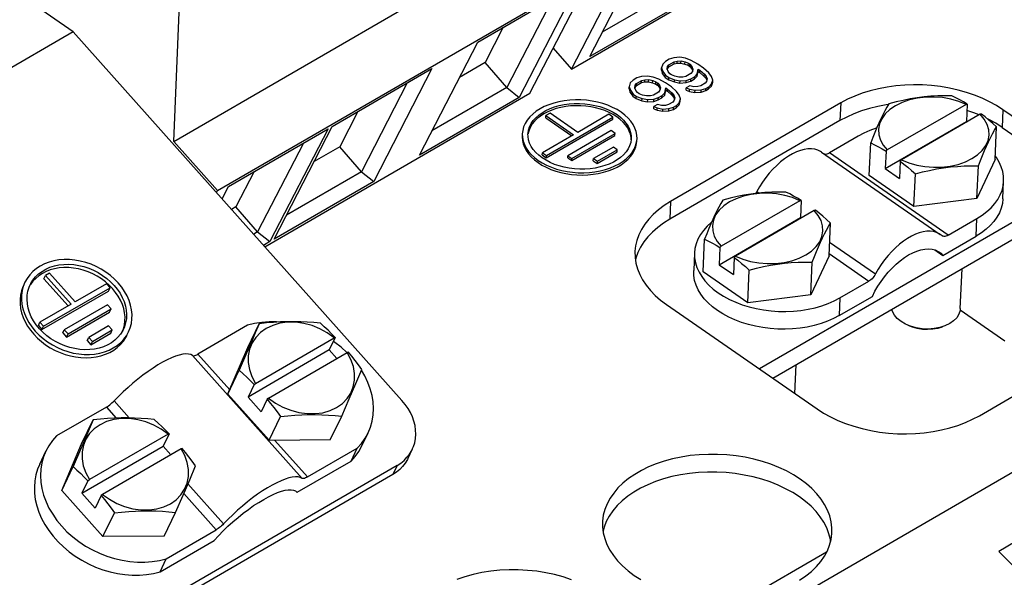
# Model space of a CAD drawing. Extents: x 0 to 594, y 0 to 420.
# Tile 46 of 53: x 540 to 557, y 89 to 99. Entities that reach past the tile are written whole.
import ezdxf

# ---------------------------------------------------------------- set-up
doc = ezdxf.new("R2010")
doc.units = 0
doc.header["$LTSCALE"] = 32.67
doc.layers.get('0').update_dxf_attribs({"linetype": 'CONTINUOUS'})

msp = doc.modelspace()

# ---------------------------------------------------------------- linework, layer by layer
at = {"color": 7, "linetype": 'CONTINUOUS'}
for p, q in [((542.901, 96.878), (549.41, 100.65)), ((549.827, 98.136), (554.167, 100.651)), ((550.145, 98.358), (551.158, 100.326)), ((549.827, 98.136), (550.897, 100.213)), ((541.149, 98.785), (539.511, 99.921)), ((543.664, 96.022), (550.174, 99.794)), ((549.104, 97.716), (550.174, 99.794)), ((548.193, 98.607), (549.929, 99.613)), ((549.929, 99.613), (548.915, 97.645)), ((551.666, 99.534), (550.361, 98.778)), ((549.498, 99.364), (548.701, 97.816)), ((551.881, 99.364), (550.145, 98.358)), ((542.901, 96.878), (542.996, 99.13)), ((541.149, 98.785), (539.821, 98.016)), ((546.875, 92.365), (541.149, 98.785)), ((548.639, 98.866), (548.322, 98.251)), ((547.179, 96.639), (548.193, 98.607)), ((549.509, 98.502), (549.827, 98.136)), ((551.464, 98.272), (551.415, 98.225)), ((551.528, 98.31), (551.464, 98.272)), ((551.525, 98.214), (551.615, 98.266)), ((551.607, 98.336), (551.528, 98.31)), ((551.715, 98.343), (551.607, 98.336)), ((551.613, 98.228), (551.615, 98.266)), ((551.615, 98.266), (551.668, 98.278)), ((551.666, 98.24), (551.668, 98.278)), ((551.668, 98.278), (551.735, 98.28)), ((551.812, 98.325), (551.715, 98.343)), ((551.734, 98.242), (551.735, 98.28)), ((551.735, 98.28), (551.805, 98.264)), ((551.803, 98.226), (551.805, 98.264)), ((551.805, 98.264), (551.862, 98.241)), ((551.911, 98.289), (551.812, 98.325)), ((552.027, 98.225), (551.911, 98.289)), ((545.661, 97.14), (547.397, 98.146)), ((547.397, 98.146), (546.384, 96.178)), ((548.322, 98.251), (547.876, 97.992)), ((548.701, 97.816), (548.322, 98.251)), ((551.393, 98.119), (551.395, 98.158)), ((551.393, 98.119), (551.413, 98.056)), ((551.415, 98.225), (551.395, 98.158)), ((551.395, 98.158), (551.415, 98.095)), ((551.413, 98.056), (551.415, 98.095)), ((551.415, 98.095), (551.463, 98.029)), ((551.492, 98.139), (551.501, 98.182)), ((551.51, 98.094), (551.492, 98.139)), ((551.496, 98.129), (551.499, 98.143)), ((551.499, 98.143), (551.501, 98.182)), ((551.499, 98.143), (551.523, 98.176)), ((551.501, 98.182), (551.525, 98.214)), ((551.542, 98.056), (551.51, 98.094)), ((551.523, 98.176), (551.613, 98.228)), ((551.523, 98.176), (551.525, 98.214)), ((551.613, 98.228), (551.666, 98.24)), ((551.666, 98.24), (551.734, 98.242)), ((551.734, 98.242), (551.803, 98.226)), ((551.803, 98.226), (551.86, 98.203)), ((551.86, 98.203), (551.862, 98.241)), ((551.86, 98.203), (551.889, 98.182)), ((551.862, 98.241), (551.891, 98.221)), ((551.889, 98.182), (551.891, 98.221)), ((551.889, 98.182), (551.921, 98.144)), ((551.891, 98.221), (551.922, 98.183)), ((551.932, 98.095), (551.908, 98.063)), ((551.921, 98.144), (551.922, 98.183)), ((551.921, 98.144), (551.935, 98.11)), ((551.922, 98.183), (551.941, 98.138)), ((551.941, 98.138), (551.932, 98.095)), ((552.016, 98.013), (552.034, 98.098)), ((552.018, 98.052), (552.036, 98.137)), ((552.129, 98.154), (552.027, 98.225)), ((552.034, 98.098), (552.036, 98.137)), ((552.034, 98.098), (552.064, 98.078)), ((552.036, 98.137), (552.065, 98.116)), ((552.064, 98.078), (552.065, 98.116)), ((552.065, 98.116), (552.141, 98.048)), ((552.219, 98.075), (552.129, 98.154)), ((550.901, 97.946), (550.851, 97.899)), ((550.965, 97.983), (550.901, 97.946)), ((550.961, 97.888), (551.051, 97.94)), ((551.044, 98.01), (550.965, 97.983)), ((551.152, 98.016), (551.044, 98.01)), ((551.049, 97.901), (551.051, 97.94)), ((551.051, 97.94), (551.104, 97.952)), ((551.102, 97.913), (551.104, 97.952)), ((551.104, 97.952), (551.172, 97.954)), ((551.249, 97.998), (551.152, 98.016)), ((551.17, 97.915), (551.172, 97.954)), ((551.172, 97.954), (551.241, 97.938)), ((551.24, 97.899), (551.241, 97.938)), ((551.241, 97.938), (551.298, 97.915)), ((551.348, 97.962), (551.249, 97.998)), ((551.463, 97.898), (551.348, 97.962)), ((551.413, 98.056), (551.461, 97.99)), ((551.461, 97.99), (551.463, 98.029)), ((551.461, 97.99), (551.52, 97.95)), ((551.463, 98.029), (551.522, 97.988)), ((551.52, 97.95), (551.522, 97.988)), ((551.52, 97.95), (551.619, 97.913)), ((551.522, 97.988), (551.621, 97.952)), ((551.571, 98.035), (551.542, 98.056)), ((551.628, 98.012), (551.571, 98.035)), ((551.619, 97.913), (551.621, 97.952)), ((551.621, 97.952), (551.718, 97.934)), ((551.697, 97.997), (551.628, 98.012)), ((551.765, 97.999), (551.697, 97.997)), ((551.716, 97.895), (551.718, 97.934)), ((551.718, 97.934), (551.826, 97.94)), ((551.818, 98.011), (551.765, 97.999)), ((551.908, 98.063), (551.818, 98.011)), ((551.824, 97.902), (551.826, 97.94)), ((551.824, 97.902), (551.903, 97.929)), ((551.826, 97.94), (551.905, 97.967)), ((551.903, 97.929), (551.905, 97.967)), ((551.903, 97.929), (551.967, 97.966)), ((551.905, 97.967), (551.969, 98.004)), ((551.967, 97.966), (552.016, 98.013)), ((551.967, 97.966), (551.969, 98.004)), ((551.969, 98.004), (552.018, 98.052)), ((552.016, 98.013), (552.018, 98.052)), ((552.064, 98.078), (552.139, 98.009)), ((552.139, 98.009), (552.141, 98.048)), ((552.139, 98.009), (552.17, 97.971)), ((552.141, 98.048), (552.172, 98.01)), ((552.181, 97.922), (552.157, 97.89)), ((552.17, 97.971), (552.172, 98.01)), ((552.17, 97.971), (552.184, 97.937)), ((552.172, 98.01), (552.19, 97.965)), ((552.19, 97.965), (552.181, 97.922)), ((552.267, 98.009), (552.219, 98.075)), ((552.287, 97.946), (552.267, 98.009)), ((552.267, 97.879), (552.287, 97.946)), ((552.286, 97.908), (552.287, 97.946)), ((546.966, 97.897), (546.169, 96.349)), ((548.701, 97.816), (547.396, 97.06)), ((548.701, 97.816), (548.915, 97.645)), ((550.83, 97.792), (550.831, 97.831)), ((550.83, 97.792), (550.85, 97.729)), ((550.851, 97.899), (550.831, 97.831)), ((550.831, 97.831), (550.852, 97.768)), ((550.85, 97.729), (550.852, 97.768)), ((550.852, 97.768), (550.899, 97.702)), ((550.928, 97.812), (550.938, 97.855)), ((550.947, 97.767), (550.928, 97.812)), ((550.933, 97.802), (550.936, 97.817)), ((550.936, 97.817), (550.938, 97.855)), ((550.936, 97.817), (550.96, 97.849)), ((550.938, 97.855), (550.961, 97.888)), ((550.978, 97.729), (550.947, 97.767)), ((550.96, 97.849), (551.049, 97.901)), ((550.96, 97.849), (550.961, 97.888)), ((551.049, 97.901), (551.102, 97.913)), ((551.102, 97.913), (551.17, 97.915)), ((551.17, 97.915), (551.24, 97.899)), ((551.24, 97.899), (551.297, 97.876)), ((551.297, 97.876), (551.298, 97.915)), ((551.297, 97.876), (551.326, 97.856)), ((551.298, 97.915), (551.328, 97.894)), ((551.326, 97.856), (551.328, 97.894)), ((551.326, 97.856), (551.357, 97.818)), ((551.328, 97.894), (551.359, 97.856)), ((551.368, 97.768), (551.344, 97.736)), ((551.357, 97.818), (551.359, 97.856)), ((551.357, 97.818), (551.371, 97.783)), ((551.359, 97.856), (551.377, 97.811)), ((551.377, 97.811), (551.368, 97.768)), ((551.453, 97.686), (551.471, 97.772)), ((551.454, 97.725), (551.473, 97.81)), ((551.566, 97.827), (551.463, 97.898)), ((551.471, 97.772), (551.473, 97.81)), ((551.471, 97.772), (551.5, 97.751)), ((551.473, 97.81), (551.502, 97.79)), ((551.5, 97.751), (551.502, 97.79)), ((551.5, 97.751), (551.575, 97.683)), ((551.502, 97.79), (551.577, 97.721)), ((551.656, 97.748), (551.566, 97.827)), ((551.619, 97.913), (551.716, 97.895)), ((551.704, 97.683), (551.656, 97.748)), ((551.716, 97.895), (551.824, 97.902)), ((551.824, 97.771), (551.826, 97.81)), ((551.824, 97.771), (551.881, 97.748)), ((551.89, 97.847), (551.826, 97.81)), ((551.826, 97.81), (551.883, 97.787)), ((551.881, 97.748), (551.883, 97.787)), ((551.881, 97.748), (551.978, 97.729)), ((551.883, 97.787), (551.98, 97.768)), ((551.96, 97.831), (551.89, 97.847)), ((552.028, 97.833), (551.96, 97.831)), ((551.978, 97.729), (551.98, 97.768)), ((551.98, 97.768), (552.088, 97.775)), ((552.081, 97.845), (552.028, 97.833)), ((552.157, 97.89), (552.081, 97.845)), ((552.086, 97.736), (552.088, 97.775)), ((552.086, 97.736), (552.165, 97.763)), ((552.088, 97.775), (552.167, 97.802)), ((552.165, 97.763), (552.167, 97.802)), ((552.165, 97.763), (552.216, 97.793)), ((552.167, 97.802), (552.218, 97.831)), ((552.216, 97.793), (552.266, 97.84)), ((552.216, 97.793), (552.218, 97.831)), ((552.218, 97.831), (552.267, 97.879)), ((552.266, 97.84), (552.286, 97.908)), ((552.266, 97.84), (552.267, 97.879)), ((544.488, 95.041), (549.104, 97.716)), ((548.915, 97.645), (547.179, 96.639)), ((550.85, 97.729), (550.898, 97.664)), ((550.898, 97.664), (550.899, 97.702)), ((550.898, 97.664), (550.956, 97.623)), ((550.899, 97.702), (550.958, 97.662)), ((550.956, 97.623), (550.958, 97.662)), ((550.956, 97.623), (551.055, 97.587)), ((550.958, 97.662), (551.057, 97.625)), ((551.007, 97.709), (550.978, 97.729)), ((551.064, 97.686), (551.007, 97.709)), ((551.055, 97.587), (551.057, 97.625)), ((551.055, 97.587), (551.152, 97.568)), ((551.057, 97.625), (551.154, 97.607)), ((551.134, 97.67), (551.064, 97.686)), ((551.202, 97.672), (551.134, 97.67)), ((551.152, 97.568), (551.154, 97.607)), ((551.154, 97.607), (551.262, 97.614)), ((551.255, 97.684), (551.202, 97.672)), ((551.344, 97.736), (551.255, 97.684)), ((551.261, 97.575), (551.262, 97.614)), ((551.261, 97.575), (551.339, 97.602)), ((551.262, 97.614), (551.341, 97.641)), ((551.339, 97.602), (551.341, 97.641)), ((551.339, 97.602), (551.403, 97.639)), ((551.341, 97.641), (551.405, 97.678)), ((551.403, 97.639), (551.453, 97.686)), ((551.403, 97.639), (551.405, 97.678)), ((551.405, 97.678), (551.454, 97.725)), ((551.453, 97.686), (551.454, 97.725)), ((551.575, 97.683), (551.577, 97.721)), ((551.575, 97.683), (551.607, 97.645)), ((551.577, 97.721), (551.608, 97.683)), ((551.618, 97.595), (551.594, 97.563)), ((551.607, 97.645), (551.608, 97.683)), ((551.607, 97.645), (551.621, 97.61)), ((551.608, 97.683), (551.627, 97.638)), ((551.627, 97.638), (551.618, 97.595)), ((551.702, 97.513), (551.722, 97.581)), ((551.724, 97.62), (551.704, 97.683)), ((551.704, 97.552), (551.724, 97.62)), ((551.722, 97.581), (551.724, 97.62)), ((551.978, 97.729), (552.086, 97.736)), ((551.152, 97.568), (551.261, 97.575)), ((551.261, 97.444), (551.263, 97.483)), ((551.261, 97.444), (551.318, 97.421)), ((551.327, 97.52), (551.263, 97.483)), ((551.263, 97.483), (551.319, 97.46)), ((551.318, 97.421), (551.319, 97.46)), ((551.318, 97.421), (551.415, 97.403)), ((551.319, 97.46), (551.416, 97.441)), ((551.396, 97.504), (551.327, 97.52)), ((551.464, 97.506), (551.396, 97.504)), ((551.415, 97.403), (551.416, 97.441)), ((551.415, 97.403), (551.523, 97.409)), ((551.416, 97.441), (551.525, 97.448)), ((551.517, 97.518), (551.464, 97.506)), ((551.594, 97.563), (551.517, 97.518)), ((551.523, 97.409), (551.525, 97.448)), ((551.523, 97.409), (551.602, 97.436)), ((551.525, 97.448), (551.603, 97.475)), ((554.516, 97.548), (551.551, 95.829)), ((551.602, 97.436), (551.603, 97.475)), ((551.602, 97.436), (551.653, 97.466)), ((551.603, 97.475), (551.654, 97.505)), ((551.653, 97.466), (551.702, 97.513)), ((551.653, 97.466), (551.654, 97.505)), ((551.654, 97.505), (551.704, 97.552)), ((551.702, 97.513), (551.704, 97.552)), ((556.698, 97.522), (555.327, 96.728)), ((556.698, 97.522), (556.72, 97.526)), ((556.72, 97.526), (556.706, 97.226)), ((559.963, 95.612), (557.342, 97.43)), ((546.108, 97.399), (545.791, 96.784)), ((549.379, 97.29), (549.381, 97.328)), ((549.379, 97.29), (549.832, 96.975)), ((549.453, 97.37), (549.381, 97.328)), ((549.381, 97.328), (549.863, 96.994)), ((549.388, 96.593), (550.545, 97.263)), ((549.39, 96.631), (550.547, 97.302)), ((549.936, 97.035), (549.453, 97.37)), ((550.478, 97.35), (549.936, 97.035)), ((550.547, 97.302), (550.478, 97.35)), ((550.545, 97.263), (550.547, 97.302)), ((550.618, 97.305), (550.554, 97.346)), ((554.503, 97.239), (551.537, 95.521)), ((556.946, 97.35), (555.576, 96.556)), ((556.968, 97.354), (556.946, 97.35)), ((557.017, 97.265), (556.946, 97.35)), ((543.853, 96.093), (545.589, 97.099)), ((545.589, 97.099), (544.575, 95.131)), ((544.648, 95.172), (545.661, 97.14)), ((550.517, 97.065), (549.765, 96.629)), ((550.586, 97.017), (550.517, 97.065)), ((555.291, 96.406), (556.706, 97.226)), ((556.706, 97.226), (556.718, 97.218)), ((557.206, 96.561), (557.231, 97.132)), ((557.329, 97.121), (559.949, 95.304)), ((549.863, 96.994), (549.321, 96.679)), ((549.832, 96.543), (550.584, 96.979)), ((549.834, 96.581), (550.586, 97.017)), ((550.584, 96.979), (550.586, 97.017)), ((554.82, 96.969), (554.318, 96.678)), ((543.664, 96.022), (542.901, 96.878)), ((545.158, 96.849), (544.361, 95.301)), ((545.791, 96.784), (545.344, 96.525)), ((546.169, 96.349), (545.791, 96.784)), ((550.556, 96.78), (550.209, 96.579)), ((550.278, 96.531), (550.625, 96.732)), ((550.625, 96.732), (550.556, 96.78)), ((550.623, 96.694), (550.625, 96.732)), ((555.012, 96.282), (555.038, 96.853)), ((555.305, 96.707), (555.327, 96.728)), ((549.319, 96.641), (549.321, 96.679)), ((549.319, 96.641), (549.388, 96.593)), ((549.321, 96.679), (549.39, 96.631)), ((549.388, 96.593), (549.39, 96.631)), ((549.763, 96.591), (549.765, 96.629)), ((549.763, 96.591), (549.832, 96.543)), ((549.765, 96.629), (549.834, 96.581)), ((549.832, 96.543), (549.834, 96.581)), ((550.207, 96.541), (550.209, 96.579)), ((550.209, 96.579), (550.278, 96.531)), ((550.276, 96.493), (550.623, 96.694)), ((554.179, 96.693), (556.248, 95.258)), ((555.305, 96.707), (555.291, 96.406)), ((555.576, 96.556), (555.553, 96.534)), ((557.206, 96.561), (556.888, 95.881)), ((550.207, 96.541), (550.276, 96.493)), ((550.276, 96.493), (550.278, 96.531)), ((555.291, 96.406), (555.54, 96.234)), ((555.553, 96.534), (555.54, 96.234)), ((556.888, 95.881), (556.913, 96.452)), ((541.366, 81.762), (566.536, 96.349)), ((544.3, 96.351), (543.983, 95.736)), ((546.169, 96.349), (544.864, 95.593)), ((546.169, 96.349), (546.384, 96.178)), ((555.791, 95.741), (555.012, 96.282)), ((555.791, 95.741), (555.817, 96.313)), ((543.742, 95.877), (543.853, 96.093)), ((546.384, 96.178), (544.648, 95.172)), ((558.708, 96.165), (553.099, 92.914)), ((557.34, 95.876), (557.353, 96.184)), ((543.646, 95.985), (543.664, 96.022)), ((553.336, 92.751), (558.944, 96.001)), ((556.888, 95.881), (555.791, 95.741)), ((543.983, 95.736), (543.907, 95.692)), ((544.361, 95.301), (543.983, 95.736)), ((553.805, 95.845), (552.434, 95.051)), ((553.805, 95.845), (553.826, 95.85)), ((553.826, 95.85), (553.813, 95.55)), ((552.398, 94.73), (553.813, 95.55)), ((554.053, 95.673), (552.682, 94.879)), ((553.813, 95.55), (553.825, 95.541)), ((554.075, 95.678), (554.053, 95.673)), ((554.124, 95.589), (554.053, 95.673)), ((556.387, 95.243), (556.889, 95.534)), ((554.313, 94.885), (554.338, 95.456)), ((544.361, 95.301), (544.292, 95.261)), ((544.361, 95.301), (544.575, 95.131)), ((552.119, 94.605), (552.145, 95.176)), ((556.28, 95.233), (556.248, 95.258)), ((556.297, 94.89), (556.876, 95.226)), ((544.575, 95.131), (544.465, 95.067)), ((552.412, 95.03), (552.398, 94.73)), ((552.412, 95.03), (552.434, 95.051)), ((551.97, 94.936), (551.956, 94.627)), ((552.66, 94.858), (552.647, 94.558)), ((552.682, 94.879), (552.66, 94.858)), ((554.313, 94.885), (553.995, 94.205)), ((556.158, 94.987), (556.297, 94.89)), ((552.398, 94.73), (552.647, 94.558)), ((553.995, 94.205), (554.02, 94.776)), ((556.599, 93.964), (556.631, 94.66)), ((540.639, 94.486), (540.666, 94.542)), ((540.738, 94.584), (540.666, 94.542)), ((540.666, 94.542), (541.111, 94.043)), ((541.183, 94.084), (540.738, 94.584)), ((552.898, 94.065), (552.119, 94.605)), ((552.898, 94.065), (552.924, 94.636)), ((540.406, 94.385), (540.402, 94.378)), ((540.632, 93.657), (541.79, 94.327)), ((540.639, 94.486), (541.06, 94.013)), ((541.726, 94.399), (541.183, 94.084)), ((541.79, 94.327), (541.726, 94.399)), ((541.763, 94.271), (541.79, 94.327)), ((541.835, 94.313), (541.776, 94.374)), ((554.503, 94.151), (555.005, 94.442)), ((540.605, 93.601), (541.763, 94.271)), ((553.995, 94.205), (552.898, 94.065)), ((554.489, 93.842), (555.067, 94.178)), ((541.111, 94.043), (540.569, 93.728)), ((541.746, 94.032), (540.994, 93.596)), ((541.81, 93.96), (541.746, 94.032)), ((551.484, 94.035), (554.105, 92.217)), ((541.031, 93.468), (541.783, 93.904)), ((541.058, 93.525), (541.81, 93.96)), ((541.783, 93.904), (541.81, 93.96)), ((556.597, 93.943), (557.377, 93.402)), ((556.931, 92.099), (559.896, 93.818)), ((540.542, 93.672), (540.569, 93.728)), ((540.542, 93.672), (540.605, 93.601)), ((540.569, 93.728), (540.632, 93.657)), ((540.605, 93.601), (540.632, 93.657)), ((541.766, 93.665), (541.419, 93.464)), ((541.83, 93.593), (541.766, 93.665)), ((544.187, 93.674), (543.32, 93.172)), ((544.189, 93.287), (544.388, 93.702)), ((544.388, 93.702), (544.32, 93.541)), ((555.645, 93.693), (555.566, 93.739)), ((540.621, 93.552), (540.56, 93.615)), ((540.967, 93.54), (540.994, 93.596)), ((540.967, 93.54), (541.031, 93.468)), ((540.994, 93.596), (541.058, 93.525)), ((541.031, 93.468), (541.058, 93.525)), ((541.392, 93.407), (541.419, 93.464)), ((541.419, 93.464), (541.483, 93.392)), ((541.456, 93.336), (541.803, 93.537)), ((541.483, 93.392), (541.83, 93.593)), ((541.803, 93.537), (541.83, 93.593)), ((542.006, 93.573), (542.022, 93.612)), ((544.32, 93.541), (544.248, 93.371)), ((545.712, 93.463), (545.608, 93.244)), ((545.693, 93.456), (545.712, 93.463)), ((541.392, 93.407), (541.456, 93.336)), ((541.456, 93.336), (541.483, 93.392)), ((544.248, 93.371), (544.169, 93.189)), ((544.323, 92.662), (545.693, 93.456)), ((543.844, 92.48), (544.189, 93.287)), ((544.169, 93.189), (544.04, 92.89)), ((545.608, 93.244), (544.193, 92.424)), ((544.552, 92.405), (545.922, 93.199)), ((545.742, 93.095), (545.608, 93.244)), ((545.92, 93.197), (545.916, 93.202)), ((545.942, 93.206), (545.922, 93.199)), ((545.985, 93.081), (545.922, 93.199)), ((553.715, 92.487), (553.738, 92.983)), ((543.843, 92.477), (544.04, 92.89)), ((546.07, 92.659), (546.173, 92.904)), ((544.298, 92.643), (544.193, 92.424)), ((544.298, 92.643), (544.323, 92.662)), ((545.955, 92.391), (546.07, 92.659)), ((543.844, 92.48), (543.843, 92.477)), ((543.843, 92.477), (544.561, 91.671)), ((544.422, 92.168), (544.193, 92.424)), ((544.527, 92.386), (544.422, 92.168)), ((544.552, 92.405), (544.527, 92.386)), ((545.825, 92.091), (545.955, 92.391)), ((541.727, 92.249), (540.86, 91.746)), ((545.626, 91.676), (545.825, 92.091)), ((541.296, 91.61), (541.495, 92.026)), ((541.495, 92.026), (541.427, 91.864)), ((544.561, 91.671), (544.758, 92.084)), ((541.427, 91.864), (541.355, 91.695)), ((542.8, 91.78), (541.43, 90.985)), ((542.819, 91.786), (542.715, 91.568)), ((542.8, 91.78), (542.819, 91.786)), ((546.176, 91.574), (546.283, 91.799)), ((540.948, 90.798), (541.296, 91.61)), ((541.355, 91.695), (541.276, 91.512)), ((544.568, 91.669), (544.561, 91.671)), ((545.626, 91.676), (544.568, 91.669)), ((540.565, 91.257), (540.673, 91.482)), ((541.276, 91.512), (541.147, 91.213)), ((541.3, 90.748), (542.715, 91.568)), ((543.029, 91.523), (541.659, 90.728)), ((542.715, 91.568), (542.849, 91.418)), ((543.048, 91.529), (543.029, 91.523)), ((543.092, 91.405), (543.029, 91.523)), ((545.228, 91.032), (546.096, 91.534)), ((545.988, 91.31), (546.096, 91.534)), ((547.054, 91.514), (546.979, 91.356)), ((546.788, 91.232), (537.342, 85.758)), ((545.048, 90.765), (545.988, 91.31)), ((546.713, 91.074), (537.267, 85.6)), ((540.948, 90.798), (541.147, 91.213)), ((543.177, 90.983), (543.28, 91.227)), ((541.405, 90.966), (541.3, 90.748)), ((541.405, 90.966), (541.43, 90.985)), ((543.061, 90.714), (543.177, 90.983)), ((541.667, 89.992), (540.948, 90.798)), ((541.3, 90.748), (541.529, 90.491)), ((541.659, 90.728), (541.634, 90.709)), ((545.045, 90.768), (545.048, 90.765)), ((545.045, 90.768), (545.048, 90.765)), ((541.634, 90.709), (541.529, 90.491)), ((542.932, 90.415), (543.061, 90.714)), ((541.667, 89.992), (541.865, 90.408)), ((542.733, 89.999), (542.932, 90.415)), ((542.769, 89.606), (543.636, 90.109)), ((542.733, 89.999), (541.667, 89.992)), ((542.662, 89.382), (543.602, 89.927)), ((557.556, 89.9), (557.267, 89.733)), ((552.87, 88.913), (554.271, 89.725)), ((557.267, 89.733), (558.713, 88.277)), ((542.662, 89.382), (542.769, 89.606))]:
    msp.add_line(p, q, dxfattribs=at)
at = {"color": 9, "linetype": 'CONTINUOUS'}
for p, q in [((554.516, 97.548), (554.503, 97.239)), ((557.342, 97.43), (557.329, 97.121)), ((556.387, 95.243), (554.318, 96.678)), ((553.054, 96.005), (553.093, 95.977)), ((551.551, 95.829), (551.537, 95.521)), ((556.876, 95.226), (556.889, 95.534)), ((554.323, 95.125), (555.123, 94.57)), ((554.314, 94.922), (555.005, 94.442)), ((554.503, 94.151), (554.489, 93.842)), ((545.136, 91.008), (543.227, 93.148)), ((543.874, 92.55), (543.32, 93.172)), ((541.86, 92.357), (542.125, 92.06)), ((541.727, 92.249), (541.899, 92.057)), ((545.228, 91.032), (544.66, 91.669)), ((546.788, 91.232), (546.713, 91.074)), ((543.147, 90.914), (543.769, 90.216)), ((543.073, 90.741), (543.636, 90.109))]:
    msp.add_line(p, q, dxfattribs=at)
at = {"color": 7, "linetype": 'CONTINUOUS'}
for points in [[(557.342, 97.43), (557.23, 97.502), (557.109, 97.569), (556.98, 97.63), (556.845, 97.684), (556.704, 97.732), (556.559, 97.773), (556.409, 97.806), (556.255, 97.832), (556.1, 97.85), (555.943, 97.861), (555.786, 97.863), (555.63, 97.858), (555.476, 97.845), (555.324, 97.824), (555.175, 97.796), (555.031, 97.76), (554.892, 97.717), (554.76, 97.667), (554.634, 97.611), (554.516, 97.548)], [(550.692, 97.386), (550.621, 97.431), (550.543, 97.471), (550.46, 97.507), (550.373, 97.537), (550.281, 97.562), (550.187, 97.581), (550.09, 97.594), (549.992, 97.601), (549.894, 97.602), (549.797, 97.597), (549.701, 97.586), (549.608, 97.569), (549.519, 97.546), (549.433, 97.517), (549.353, 97.484), (549.279, 97.445), (549.211, 97.402), (549.151, 97.354), (549.099, 97.303), (549.055, 97.248), (549.019, 97.191), (548.993, 97.131), (548.977, 97.07), (548.97, 97.011)], [(556.698, 97.522), (556.571, 97.574), (556.434, 97.614), (556.291, 97.64), (556.143, 97.651), (555.996, 97.649), (555.851, 97.632), (555.714, 97.601), (555.586, 97.557), (555.472, 97.5), (555.373, 97.433), (555.292, 97.356), (555.231, 97.272), (555.191, 97.183), (555.174, 97.09), (555.179, 96.995), (555.207, 96.902), (555.257, 96.812), (555.327, 96.728)], [(556.453, 97.673), (556.328, 97.673), (556.207, 97.67), (556.087, 97.663), (555.967, 97.652), (555.846, 97.637), (555.724, 97.617), (555.603, 97.593), (555.481, 97.565), (555.356, 97.533)], [(556.72, 97.526), (556.654, 97.566), (556.588, 97.603), (556.521, 97.638), (556.453, 97.673)], [(549.069, 97.007), (549.07, 97.019), (549.079, 97.076), (549.097, 97.132), (549.125, 97.187), (549.16, 97.239), (549.204, 97.289), (549.256, 97.335), (549.316, 97.377), (549.382, 97.416), (549.454, 97.449), (549.531, 97.478), (549.613, 97.501), (549.698, 97.519), (549.786, 97.531), (549.876, 97.538), (549.967, 97.539), (550.058, 97.533), (550.148, 97.522), (550.236, 97.505), (550.322, 97.483), (550.404, 97.455), (550.481, 97.423), (550.553, 97.385), (550.62, 97.344)], [(550.554, 97.346), (550.484, 97.382), (550.41, 97.414), (550.331, 97.441), (550.248, 97.464), (550.163, 97.481), (550.076, 97.493), (549.988, 97.499), (549.9, 97.5), (549.812, 97.496), (549.726, 97.486), (549.642, 97.47), (549.562, 97.449), (549.485, 97.424), (549.413, 97.393), (549.346, 97.359), (549.285, 97.319), (549.231, 97.277), (549.184, 97.23), (549.144, 97.181), (549.113, 97.13), (549.089, 97.076), (549.074, 97.021), (549.072, 97.007)], [(555.349, 97.521), (555.31, 97.516), (555.161, 97.487), (555.017, 97.452), (554.878, 97.409), (554.746, 97.359), (554.62, 97.302), (554.503, 97.239)], [(555.356, 97.533), (555.32, 97.472), (555.286, 97.409), (555.251, 97.343), (555.216, 97.272), (555.181, 97.197), (555.146, 97.118), (555.111, 97.034), (555.075, 96.947), (555.038, 96.853)], [(556.925, 97.338), (556.832, 97.376), (556.715, 97.415)], [(550.865, 96.904), (550.864, 96.947), (550.853, 97.003), (550.834, 97.058), (550.806, 97.112), (550.77, 97.164), (550.726, 97.214), (550.675, 97.261), (550.618, 97.305)], [(550.62, 97.344), (550.679, 97.298), (550.731, 97.25), (550.775, 97.198), (550.812, 97.144), (550.839, 97.088), (550.857, 97.03), (550.867, 96.973), (550.868, 96.926)], [(550.968, 96.922), (550.965, 96.987), (550.953, 97.049), (550.932, 97.111), (550.901, 97.171), (550.861, 97.229), (550.812, 97.284), (550.756, 97.337), (550.692, 97.386)], [(555.576, 96.556), (555.702, 96.504), (555.839, 96.464), (555.983, 96.438), (556.13, 96.426), (556.278, 96.429), (556.422, 96.446), (556.56, 96.477), (556.687, 96.521), (556.802, 96.578), (556.901, 96.645), (556.982, 96.722), (557.043, 96.806), (557.082, 96.895), (557.1, 96.988), (557.094, 97.082), (557.067, 97.175), (557.017, 97.265)], [(557.231, 97.132), (557.164, 97.192), (557.098, 97.249), (557.033, 97.303), (556.968, 97.354)], [(557.329, 97.121), (557.216, 97.194), (557.095, 97.26), (557.07, 97.272)], [(555.142, 97.109), (555.136, 97.107), (555.024, 97.067), (554.919, 97.021), (554.82, 96.969)], [(556.913, 96.452), (556.95, 96.546), (556.986, 96.634), (557.022, 96.718), (557.057, 96.797), (557.092, 96.872), (557.127, 96.942), (557.161, 97.009), (557.196, 97.071), (557.231, 97.132)], [(548.968, 96.973), (548.967, 96.955), (548.972, 96.894), (548.986, 96.834), (549.008, 96.775), (549.039, 96.717), (549.079, 96.661), (549.126, 96.607), (549.181, 96.556), (549.244, 96.509)], [(548.97, 97.011), (548.972, 96.946), (548.984, 96.884), (549.006, 96.822), (549.036, 96.762), (549.076, 96.704), (549.125, 96.649), (549.181, 96.596), (549.245, 96.547)], [(549.318, 96.589), (549.258, 96.635), (549.206, 96.684), (549.162, 96.736), (549.126, 96.79), (549.098, 96.846), (549.08, 96.903), (549.07, 96.961), (549.069, 97.007)], [(549.245, 96.547), (549.316, 96.503), (549.394, 96.462), (549.477, 96.427), (549.564, 96.396), (549.656, 96.372), (549.75, 96.352), (549.847, 96.339), (549.945, 96.332), (550.043, 96.331), (550.14, 96.336), (550.236, 96.347), (550.329, 96.364), (550.419, 96.387), (550.504, 96.416), (550.584, 96.45), (550.658, 96.488), (550.726, 96.532), (550.786, 96.579), (550.839, 96.631), (550.883, 96.685), (550.918, 96.742), (550.944, 96.802), (550.961, 96.863), (550.968, 96.922)], [(550.868, 96.926), (550.867, 96.915), (550.858, 96.857), (550.84, 96.801), (550.813, 96.746), (550.777, 96.694), (550.733, 96.645), (550.681, 96.598), (550.621, 96.556), (550.556, 96.518), (550.484, 96.484), (550.406, 96.455), (550.325, 96.432), (550.239, 96.414), (550.151, 96.402), (550.061, 96.395), (549.97, 96.395), (549.879, 96.4), (549.789, 96.411), (549.701, 96.428), (549.615, 96.45), (549.533, 96.478), (549.456, 96.51), (549.384, 96.548), (549.318, 96.589)], [(549.244, 96.509), (549.312, 96.465), (549.387, 96.426), (549.467, 96.391), (549.552, 96.361), (549.64, 96.336), (549.731, 96.317), (549.825, 96.303), (549.919, 96.295), (550.014, 96.292), (550.109, 96.295), (550.202, 96.304), (550.294, 96.319), (550.382, 96.339), (550.467, 96.364), (550.547, 96.395), (550.621, 96.43), (550.69, 96.47), (550.752, 96.514), (550.808, 96.562), (550.855, 96.613), (550.895, 96.667), (550.926, 96.723), (550.948, 96.782), (550.962, 96.841), (550.966, 96.883)], [(554.179, 96.693), (554.163, 96.703), (554.115, 96.726), (554.063, 96.741), (554.006, 96.749), (553.945, 96.747), (553.882, 96.738), (553.816, 96.721), (553.748, 96.695), (553.678, 96.662), (553.608, 96.621), (553.538, 96.574), (553.469, 96.52), (553.401, 96.459), (553.335, 96.394), (553.271, 96.323), (553.211, 96.248), (553.154, 96.169), (553.102, 96.088), (553.054, 96.005)], [(555.038, 96.853), (555.106, 96.818), (555.173, 96.783), (555.239, 96.746), (555.305, 96.707)], [(554.224, 96.661), (554.231, 96.659), (554.246, 96.656), (554.262, 96.657), (554.28, 96.661), (554.299, 96.668), (554.318, 96.678)], [(557.353, 96.184), (557.351, 96.272), (557.337, 96.355), (557.312, 96.437), (557.275, 96.518), (557.228, 96.597), (557.209, 96.623)], [(555.553, 96.534), (555.618, 96.483), (555.683, 96.429), (555.749, 96.373), (555.817, 96.313)], [(555.817, 96.313), (555.942, 96.345), (556.064, 96.373), (556.185, 96.397), (556.306, 96.417), (556.428, 96.432), (556.548, 96.443), (556.668, 96.45), (556.789, 96.453), (556.913, 96.452)], [(556.889, 95.534), (556.98, 95.592), (557.062, 95.654), (557.135, 95.721), (557.198, 95.793), (557.251, 95.867), (557.293, 95.945), (557.325, 96.025), (557.345, 96.106), (557.353, 96.184)], [(553.805, 95.845), (553.678, 95.898), (553.541, 95.937), (553.398, 95.963), (553.25, 95.975), (553.102, 95.972), (552.958, 95.955), (552.821, 95.924), (552.693, 95.88), (552.578, 95.824), (552.48, 95.756), (552.399, 95.68), (552.338, 95.596), (552.298, 95.506), (552.281, 95.413), (552.286, 95.319), (552.314, 95.226), (552.364, 95.136), (552.434, 95.051)], [(553.559, 95.996), (553.435, 95.996), (553.314, 95.993), (553.194, 95.987), (553.073, 95.976), (552.952, 95.96), (552.831, 95.94), (552.71, 95.916), (552.588, 95.888), (552.463, 95.856)], [(553.033, 95.97), (553.041, 95.982), (553.054, 96.005)], [(553.826, 95.85), (553.761, 95.889), (553.695, 95.926), (553.628, 95.962), (553.559, 95.996)], [(557.34, 95.876), (557.331, 95.798), (557.311, 95.716), (557.279, 95.636), (557.237, 95.558), (557.184, 95.484), (557.121, 95.413), (557.048, 95.346), (556.966, 95.283), (556.876, 95.226)], [(551.551, 95.829), (551.442, 95.761), (551.342, 95.687), (551.251, 95.607), (551.172, 95.524), (551.102, 95.436), (551.045, 95.345), (550.998, 95.251), (550.964, 95.154), (550.942, 95.056), (550.932, 94.963)], [(552.463, 95.856), (552.427, 95.795), (552.393, 95.732), (552.358, 95.666), (552.323, 95.596), (552.288, 95.52), (552.253, 95.441), (552.217, 95.358), (552.182, 95.27), (552.145, 95.176)], [(551.537, 95.521), (551.428, 95.452), (551.328, 95.378), (551.238, 95.299), (551.158, 95.215), (551.089, 95.127), (551.031, 95.036), (550.985, 94.942), (550.95, 94.845), (550.942, 94.808)], [(552.682, 94.879), (552.809, 94.827), (552.946, 94.787), (553.09, 94.761), (553.237, 94.75), (553.385, 94.752), (553.529, 94.769), (553.667, 94.8), (553.794, 94.845), (553.909, 94.901), (554.008, 94.968), (554.089, 95.045), (554.15, 95.129), (554.189, 95.219), (554.207, 95.312), (554.201, 95.406), (554.173, 95.499), (554.124, 95.589)], [(554.338, 95.456), (554.271, 95.516), (554.205, 95.573), (554.14, 95.626), (554.075, 95.678)], [(552.265, 95.469), (552.261, 95.466), (552.188, 95.399), (552.125, 95.328), (552.072, 95.253), (552.03, 95.175), (551.998, 95.095), (551.978, 95.014), (551.97, 94.936)], [(554.02, 94.776), (554.057, 94.87), (554.093, 94.958), (554.128, 95.041), (554.164, 95.12), (554.199, 95.195), (554.234, 95.266), (554.268, 95.332), (554.303, 95.395), (554.338, 95.456)], [(552.145, 95.176), (552.213, 95.142), (552.28, 95.106), (552.346, 95.069), (552.412, 95.03)], [(556.248, 95.258), (556.232, 95.268), (556.184, 95.291), (556.132, 95.307), (556.075, 95.314), (556.014, 95.313), (555.951, 95.303), (555.885, 95.286), (555.817, 95.26), (555.747, 95.227), (555.677, 95.187), (555.607, 95.139), (555.538, 95.085), (555.47, 95.025), (555.404, 94.959), (555.34, 94.888), (555.28, 94.813), (555.223, 94.735), (555.171, 94.653), (555.123, 94.57)], [(556.387, 95.243), (556.368, 95.233), (556.349, 95.226), (556.332, 95.222), (556.315, 95.222), (556.3, 95.224), (556.286, 95.229), (556.28, 95.233)], [(555.067, 94.178), (555.112, 94.266), (555.162, 94.354), (555.218, 94.438), (555.278, 94.52), (555.342, 94.598), (555.41, 94.671), (555.48, 94.738), (555.552, 94.799), (555.625, 94.853), (555.699, 94.899), (555.772, 94.938), (555.844, 94.968), (555.914, 94.989), (555.982, 95.002), (556.046, 95.006), (556.106, 95), (556.162, 94.986), (556.213, 94.962), (556.234, 94.949)], [(550.932, 94.963), (550.935, 94.857), (550.949, 94.757), (550.976, 94.658), (551.015, 94.56), (551.066, 94.465), (551.128, 94.371), (551.202, 94.281), (551.286, 94.195), (551.38, 94.112), (551.484, 94.035)], [(551.97, 94.936), (551.972, 94.848), (551.986, 94.765), (552.011, 94.683), (552.048, 94.602), (552.095, 94.523), (552.152, 94.447), (552.22, 94.374), (552.297, 94.305), (552.383, 94.24), (552.477, 94.18), (552.579, 94.125), (552.688, 94.075), (552.802, 94.032), (552.922, 93.995), (553.046, 93.965), (553.173, 93.942), (553.302, 93.926), (553.432, 93.917), (553.563, 93.915), (553.693, 93.92), (553.822, 93.933), (553.947, 93.953), (554.069, 93.979), (554.187, 94.013), (554.298, 94.053), (554.404, 94.099), (554.503, 94.151)], [(552.66, 94.858), (552.725, 94.806), (552.79, 94.753), (552.856, 94.696), (552.924, 94.636)], [(556.234, 94.949), (556.258, 94.93), (556.297, 94.89)], [(541.934, 94.411), (541.868, 94.479), (541.796, 94.542), (541.718, 94.6), (541.636, 94.652), (541.549, 94.698), (541.459, 94.737), (541.366, 94.769), (541.272, 94.793), (541.178, 94.81), (541.084, 94.818), (540.991, 94.819), (540.9, 94.812), (540.812, 94.796), (540.728, 94.774), (540.649, 94.743), (540.575, 94.706), (540.507, 94.661), (540.446, 94.61), (540.392, 94.553), (540.346, 94.491), (540.309, 94.423)], [(540.399, 94.38), (540.41, 94.402), (540.448, 94.463), (540.493, 94.519), (540.546, 94.57), (540.606, 94.614), (540.672, 94.652), (540.743, 94.684), (540.82, 94.708), (540.9, 94.725), (540.983, 94.735), (541.069, 94.737), (541.157, 94.731), (541.244, 94.717), (541.332, 94.697), (541.418, 94.669), (541.502, 94.634), (541.583, 94.592), (541.661, 94.544), (541.733, 94.491), (541.801, 94.432), (541.862, 94.369)], [(541.776, 94.374), (541.711, 94.431), (541.641, 94.483), (541.566, 94.53), (541.488, 94.571), (541.407, 94.606), (541.324, 94.635), (541.239, 94.657), (541.154, 94.672), (541.07, 94.679), (540.986, 94.68), (540.904, 94.674), (540.825, 94.66), (540.749, 94.639), (540.678, 94.612), (540.611, 94.578), (540.55, 94.538), (540.495, 94.492), (540.447, 94.441), (540.406, 94.385)], [(552.924, 94.636), (553.049, 94.668), (553.171, 94.696), (553.292, 94.72), (553.413, 94.74), (553.534, 94.756), (553.655, 94.767), (553.775, 94.773), (553.896, 94.776), (554.02, 94.776)], [(554.489, 93.842), (554.39, 93.79), (554.285, 93.744), (554.173, 93.704), (554.055, 93.671), (553.933, 93.644), (553.808, 93.624), (553.679, 93.611), (553.549, 93.606), (553.419, 93.608), (553.288, 93.617), (553.159, 93.633), (553.032, 93.657), (552.908, 93.687), (552.789, 93.724), (552.674, 93.767), (552.565, 93.816), (552.464, 93.871), (552.369, 93.931), (552.283, 93.996), (552.206, 94.065), (552.138, 94.138), (552.081, 94.214), (552.034, 94.293), (551.997, 94.374), (551.972, 94.456), (551.958, 94.539), (551.956, 94.627)], [(555.123, 94.57), (555.11, 94.547), (555.095, 94.526), (555.079, 94.505), (555.061, 94.486), (555.043, 94.469), (555.024, 94.455), (555.005, 94.442)], [(540.282, 94.367), (540.271, 94.344), (540.246, 94.274), (540.23, 94.201), (540.222, 94.125), (540.222, 94.048), (540.232, 93.969), (540.25, 93.89), (540.276, 93.812), (540.311, 93.735), (540.353, 93.659), (540.404, 93.587), (540.461, 93.517)], [(540.309, 94.423), (540.28, 94.352), (540.26, 94.278), (540.25, 94.2), (540.248, 94.121), (540.256, 94.04), (540.273, 93.959), (540.299, 93.878), (540.334, 93.798), (540.377, 93.72), (540.429, 93.645), (540.488, 93.573)], [(540.56, 93.615), (540.505, 93.682), (540.458, 93.752), (540.418, 93.824), (540.387, 93.899), (540.364, 93.974), (540.35, 94.049), (540.344, 94.124), (540.347, 94.198), (540.36, 94.269), (540.381, 94.337), (540.399, 94.38)], [(541.862, 94.369), (541.916, 94.303), (541.964, 94.232), (542.003, 94.16), (542.035, 94.086), (542.058, 94.01), (542.072, 93.935), (542.078, 93.86), (542.074, 93.787), (542.062, 93.715), (542.041, 93.647), (542.023, 93.604)], [(542.113, 93.561), (542.142, 93.632), (542.162, 93.707), (542.172, 93.784), (542.174, 93.864), (542.166, 93.944), (542.149, 94.026), (542.123, 94.106), (542.088, 94.186), (542.044, 94.264), (541.993, 94.339), (541.934, 94.411)], [(542.022, 93.612), (542.04, 93.679), (542.049, 93.749), (542.051, 93.82), (542.043, 93.893), (542.028, 93.966), (542.005, 94.039), (541.973, 94.111), (541.934, 94.181), (541.888, 94.248), (541.835, 94.313)], [(555.566, 93.739), (555.502, 93.792), (555.451, 93.851), (555.418, 93.915), (555.409, 93.952)], [(556.599, 93.964), (556.596, 93.933), (556.576, 93.868), (556.538, 93.807), (556.483, 93.752), (556.414, 93.704), (556.327, 93.662)], [(544.431, 93.724), (544.306, 93.704), (544.187, 93.674)], [(545.693, 93.456), (545.574, 93.542), (545.445, 93.613), (545.308, 93.668), (545.166, 93.706), (545.024, 93.726), (544.883, 93.727), (544.749, 93.709), (544.623, 93.672), (544.509, 93.619), (544.409, 93.549), (544.327, 93.464), (544.263, 93.367), (544.219, 93.259), (544.197, 93.144), (544.196, 93.024), (544.217, 92.902), (544.26, 92.78), (544.323, 92.662)], [(545.455, 93.71), (545.339, 93.721), (545.225, 93.729), (545.111, 93.735), (544.995, 93.737), (544.877, 93.736), (544.758, 93.732), (544.638, 93.725), (544.515, 93.715), (544.388, 93.702)], [(544.722, 93.73), (544.69, 93.733), (544.559, 93.733), (544.431, 93.724)], [(545.712, 93.463), (545.65, 93.526), (545.587, 93.588), (545.522, 93.649), (545.455, 93.71)], [(556.327, 93.662), (556.24, 93.635), (556.141, 93.616), (556.037, 93.609), (555.932, 93.614), (555.83, 93.63), (555.732, 93.657), (555.645, 93.693)], [(556.281, 93.644), (556.205, 93.62), (556.119, 93.604), (556.029, 93.598), (555.939, 93.602), (555.85, 93.616), (555.765, 93.639), (555.689, 93.671)], [(540.461, 93.517), (540.525, 93.451), (540.594, 93.389), (540.669, 93.333), (540.749, 93.282), (540.833, 93.237), (540.92, 93.198), (541.009, 93.166), (541.1, 93.14), (541.191, 93.122), (541.283, 93.112), (541.373, 93.109), (541.462, 93.113), (541.549, 93.125), (541.632, 93.144), (541.711, 93.17), (541.785, 93.203), (541.854, 93.243), (541.917, 93.29), (541.973, 93.342), (542.022, 93.399), (542.063, 93.461), (542.086, 93.505)], [(540.488, 93.573), (540.553, 93.505), (540.626, 93.442), (540.703, 93.384), (540.786, 93.332), (540.873, 93.286), (540.963, 93.247), (541.055, 93.216), (541.149, 93.191), (541.244, 93.175), (541.338, 93.166), (541.431, 93.165), (541.522, 93.173), (541.61, 93.188), (541.694, 93.211), (541.773, 93.241), (541.847, 93.279), (541.915, 93.323), (541.976, 93.374), (542.03, 93.431), (542.076, 93.493), (542.113, 93.561)], [(542.023, 93.604), (542.012, 93.582), (541.974, 93.521), (541.928, 93.465), (541.876, 93.415), (541.816, 93.37), (541.75, 93.332), (541.678, 93.3), (541.602, 93.276), (541.522, 93.259), (541.438, 93.25), (541.353, 93.248), (541.265, 93.254), (541.177, 93.267), (541.09, 93.288), (541.004, 93.316), (540.92, 93.351), (540.839, 93.392), (540.761, 93.44), (540.689, 93.493), (540.621, 93.552)], [(545.916, 93.202), (545.815, 93.292), (545.707, 93.375), (545.68, 93.394)], [(543.227, 93.148), (543.195, 93.165), (543.156, 93.174), (543.11, 93.175), (543.056, 93.169), (542.997, 93.156), (542.931, 93.135), (542.861, 93.107), (542.785, 93.072), (542.706, 93.03), (542.624, 92.983), (542.539, 92.929), (542.452, 92.87), (542.364, 92.806), (542.276, 92.738), (542.189, 92.667), (542.103, 92.592), (542.019, 92.515), (541.938, 92.436), (541.86, 92.357)], [(543.227, 93.148), (543.234, 93.145), (543.244, 93.144), (543.256, 93.145), (543.269, 93.149), (543.285, 93.154), (543.302, 93.162), (543.32, 93.172)], [(546.173, 92.904), (546.115, 92.984), (546.057, 93.06), (546, 93.134), (545.942, 93.206)], [(544.552, 92.405), (544.671, 92.319), (544.8, 92.248), (544.938, 92.193), (545.079, 92.155), (545.222, 92.135), (545.362, 92.135), (545.496, 92.152), (545.622, 92.189), (545.736, 92.243), (545.836, 92.313), (545.919, 92.397), (545.982, 92.494), (546.026, 92.602), (546.049, 92.717), (546.049, 92.837), (546.028, 92.959), (545.985, 93.081)], [(544.04, 92.89), (544.107, 92.829), (544.172, 92.768), (544.235, 92.706), (544.298, 92.643)], [(546.283, 91.799), (546.325, 91.9), (546.354, 92.005), (546.371, 92.113), (546.377, 92.224), (546.371, 92.338), (546.353, 92.452), (546.323, 92.566), (546.281, 92.679), (546.228, 92.791), (546.169, 92.893)], [(541.727, 92.249), (541.746, 92.261), (541.766, 92.274), (541.785, 92.289), (541.805, 92.305), (541.824, 92.321), (541.843, 92.339), (541.86, 92.357)], [(544.527, 92.386), (544.585, 92.314), (544.643, 92.24), (544.7, 92.164), (544.758, 92.084)], [(547.054, 91.514), (547.074, 91.56), (547.096, 91.629), (547.109, 91.701), (547.115, 91.775), (547.113, 91.85), (547.102, 91.926), (547.083, 92.003), (547.056, 92.079), (547.022, 92.153), (546.98, 92.226), (546.931, 92.297), (546.875, 92.365)], [(544.758, 92.084), (544.886, 92.097), (545.008, 92.107), (545.128, 92.114), (545.247, 92.118), (545.365, 92.119), (545.481, 92.116), (545.595, 92.111), (545.709, 92.102), (545.825, 92.091)], [(554.105, 92.217), (554.217, 92.145), (554.338, 92.078), (554.467, 92.017), (554.602, 91.963), (554.743, 91.915), (554.889, 91.874), (555.039, 91.841), (555.192, 91.815), (555.347, 91.797), (555.504, 91.786), (555.661, 91.784), (555.817, 91.789), (555.972, 91.802), (556.124, 91.823), (556.272, 91.851), (556.416, 91.887), (556.555, 91.93), (556.687, 91.98), (556.813, 92.036), (556.931, 92.099)], [(542.8, 91.78), (542.681, 91.865), (542.552, 91.937), (542.415, 91.992), (542.273, 92.03), (542.13, 92.049), (541.99, 92.05), (541.856, 92.032), (541.73, 91.996), (541.616, 91.942), (541.516, 91.872), (541.434, 91.787), (541.37, 91.69), (541.326, 91.583), (541.303, 91.468), (541.303, 91.348), (541.324, 91.225), (541.367, 91.103), (541.43, 90.985)], [(542.561, 92.033), (542.446, 92.044), (542.332, 92.052), (542.218, 92.058), (542.102, 92.06), (541.984, 92.06), (541.865, 92.056), (541.745, 92.049), (541.622, 92.039), (541.495, 92.026)], [(542.819, 91.786), (542.757, 91.849), (542.694, 91.911), (542.629, 91.972), (542.561, 92.033)], [(540.86, 91.746), (540.787, 91.665), (540.724, 91.576), (540.673, 91.482)], [(546.096, 91.534), (546.169, 91.616), (546.232, 91.705), (546.283, 91.799)], [(545.988, 91.31), (546.059, 91.389), (546.121, 91.474), (546.176, 91.574)], [(540.673, 91.482), (540.631, 91.381), (540.602, 91.276), (540.584, 91.168), (540.579, 91.056), (540.585, 90.943), (540.603, 90.829), (540.633, 90.715), (540.675, 90.601), (540.727, 90.49), (540.791, 90.381), (540.865, 90.275), (540.948, 90.174), (541.04, 90.078), (541.141, 89.988), (541.249, 89.905), (541.363, 89.829), (541.483, 89.762), (541.608, 89.702), (541.737, 89.652), (541.868, 89.611), (542, 89.58), (542.133, 89.559), (542.266, 89.548), (542.397, 89.547), (542.525, 89.557), (542.649, 89.577), (542.769, 89.606)], [(541.659, 90.728), (541.778, 90.643), (541.907, 90.571), (542.044, 90.516), (542.186, 90.478), (542.329, 90.459), (542.469, 90.458), (542.603, 90.476), (542.729, 90.512), (542.843, 90.566), (542.943, 90.636), (543.025, 90.72), (543.089, 90.818), (543.133, 90.925), (543.156, 91.04), (543.156, 91.16), (543.135, 91.283), (543.092, 91.405)], [(543.28, 91.227), (543.222, 91.307), (543.164, 91.383), (543.107, 91.457), (543.048, 91.529)], [(546.91, 91.321), (546.962, 91.374), (547.007, 91.432), (547.044, 91.494), (547.054, 91.514)], [(553.811, 90.994), (553.696, 91.068), (553.571, 91.136), (553.439, 91.198), (553.3, 91.253), (553.155, 91.301), (553.005, 91.342), (552.85, 91.375), (552.693, 91.4), (552.533, 91.417), (552.372, 91.426), (552.211, 91.426), (552.051, 91.419), (551.893, 91.403), (551.739, 91.379), (551.588, 91.347), (551.442, 91.307), (551.303, 91.26), (551.17, 91.206), (551.045, 91.145), (550.928, 91.077), (550.821, 91.004), (550.724, 90.925), (550.637, 90.841), (550.562, 90.752), (550.498, 90.66), (550.447, 90.565), (550.408, 90.466), (550.381, 90.366), (550.368, 90.264), (550.367, 90.245)], [(540.565, 91.257), (540.528, 91.169), (540.498, 91.069), (540.479, 90.964), (540.472, 90.857), (540.475, 90.748), (540.489, 90.638), (540.515, 90.527), (540.551, 90.417), (540.598, 90.308), (540.656, 90.201), (540.723, 90.098), (540.799, 89.998), (540.884, 89.902), (540.977, 89.812), (541.078, 89.728), (541.185, 89.65), (541.298, 89.58), (541.416, 89.517), (541.538, 89.462), (541.663, 89.416), (541.79, 89.379), (541.919, 89.35), (542.047, 89.332), (542.176, 89.323), (542.302, 89.323), (542.426, 89.333), (542.546, 89.353), (542.662, 89.382)], [(546.979, 91.356), (546.968, 91.335), (546.931, 91.273), (546.886, 91.216), (546.835, 91.163), (546.777, 91.116), (546.713, 91.074)], [(546.788, 91.232), (546.852, 91.274), (546.91, 91.321)], [(541.147, 91.213), (541.214, 91.152), (541.279, 91.091), (541.342, 91.03), (541.405, 90.966)], [(553.797, 90.685), (553.682, 90.759), (553.557, 90.828), (553.425, 90.889), (553.286, 90.945), (553.141, 90.993), (552.991, 91.033), (552.836, 91.066), (552.679, 91.091), (552.519, 91.108), (552.358, 91.117), (552.197, 91.118), (552.037, 91.11), (551.88, 91.094), (551.725, 91.07), (551.574, 91.038), (551.428, 90.999), (551.289, 90.952), (551.156, 90.897), (551.031, 90.836), (550.914, 90.769), (550.807, 90.695), (550.71, 90.616), (550.624, 90.532), (550.548, 90.444), (550.485, 90.351), (550.433, 90.256), (550.394, 90.158), (550.376, 90.09)], [(545.136, 91.008), (545.104, 91.025), (545.065, 91.034), (545.018, 91.035), (544.965, 91.029), (544.906, 91.016), (544.84, 90.995), (544.769, 90.967), (544.694, 90.932), (544.615, 90.89), (544.533, 90.842), (544.448, 90.789), (544.361, 90.73), (544.273, 90.666), (544.185, 90.598), (544.098, 90.526), (544.012, 90.452), (543.928, 90.375), (543.847, 90.296), (543.769, 90.216)], [(545.228, 91.032), (545.21, 91.022), (545.193, 91.014), (545.178, 91.008), (545.164, 91.005), (545.153, 91.004), (545.143, 91.005), (545.136, 91.008)], [(554.363, 90.066), (554.362, 90.148), (554.35, 90.251), (554.325, 90.353), (554.287, 90.453), (554.236, 90.552), (554.174, 90.648), (554.099, 90.74), (554.014, 90.829), (553.918, 90.914), (553.811, 90.994)], [(543.602, 89.927), (543.678, 90.009), (543.759, 90.091), (543.843, 90.172), (543.931, 90.251), (544.02, 90.327), (544.111, 90.399), (544.201, 90.468), (544.291, 90.532), (544.38, 90.59), (544.467, 90.642), (544.55, 90.688), (544.63, 90.728), (544.705, 90.76), (544.774, 90.784), (544.838, 90.801), (544.895, 90.809), (544.945, 90.81), (544.988, 90.803), (545.022, 90.788), (545.045, 90.768)], [(541.634, 90.709), (541.692, 90.638), (541.75, 90.564), (541.807, 90.487), (541.865, 90.408)], [(554.34, 89.912), (554.336, 89.942), (554.311, 90.044), (554.273, 90.144), (554.222, 90.243), (554.16, 90.339), (554.086, 90.432), (554, 90.521), (553.904, 90.605), (553.797, 90.685)], [(541.865, 90.408), (541.992, 90.42), (542.115, 90.43), (542.235, 90.437), (542.354, 90.441), (542.472, 90.442), (542.588, 90.44), (542.702, 90.434), (542.816, 90.426), (542.932, 90.415)], [(543.769, 90.216), (543.752, 90.199), (543.733, 90.181), (543.714, 90.164), (543.694, 90.149), (543.675, 90.134), (543.655, 90.121), (543.636, 90.109)], [(550.367, 90.245), (550.367, 90.162), (550.38, 90.06), (550.405, 89.958), (550.443, 89.858), (550.493, 89.759), (550.556, 89.663), (550.63, 89.57), (550.716, 89.481), (550.812, 89.397), (550.918, 89.317)], [(553.801, 89.233), (553.908, 89.307), (554.006, 89.386), (554.092, 89.47), (554.167, 89.558), (554.231, 89.651), (554.283, 89.746), (554.322, 89.844), (554.348, 89.945), (554.362, 90.046), (554.363, 90.066)], [(549.828, 89.241), (549.683, 89.29), (549.533, 89.33), (549.378, 89.363), (549.221, 89.388), (549.061, 89.405), (548.9, 89.414), (548.739, 89.415), (548.58, 89.407), (548.422, 89.391), (548.267, 89.367), (548.116, 89.335), (547.971, 89.295), (547.831, 89.248)], [(550.918, 89.317), (551.034, 89.243)]]:
    msp.add_lwpolyline(points, dxfattribs=at)

doc.saveas('drawing.dxf')
